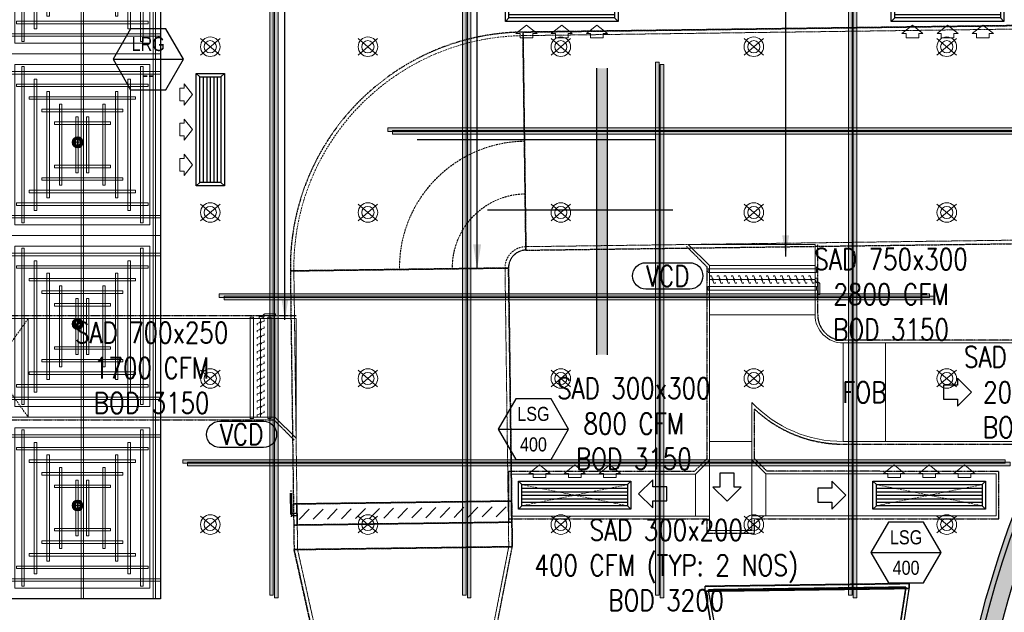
# Model space of a CAD drawing. Header units: millimetres. Extents: x -1097 to 62791, y -9731 to 18031.
# Tile 52 of 59: x 6408 to 13402, y 3113 to 7325. Entities that reach past the tile are written whole.
import ezdxf
from ezdxf.enums import TextEntityAlignment as Align

# ---------------------------------------------------------------- set-up
doc = ezdxf.new("R2010")
doc.units = ezdxf.units.MM
for name, pattern in [('DASHED', [19.05, 12.7, -6.35]), ('HIDDEN', [0.375, 0.25, -0.125]), ('Hidden 0_75', [1.5, 0.75, -0.75])]:
    doc.linetypes.add(name, pattern=pattern)
for name, color, linetype, lineweight in [('00 Structural', 2, 'Continuous', 25), ('02 Furniture', 14, 'Continuous', 25), ('ACMV-XT-DUCT', 7, 'DASHED', 9), ('Ceiling', 14, 'Continuous', 9), ('E Celing Lighting', 5, 'DASHED', 5), ('Grey', 8, 'Continuous', 9), ('Lighting (Ceiling)', 160, 'Continuous', 15), ('MEP_Lighting (Walls)', 160, 'Continuous', 15), ('V-ANNO-DETL', 7, 'Continuous', 15), ('V-DUCT', 1, 'Continuous', 25)]:
    doc.layers.add(name, color=color, linetype=linetype, lineweight=lineweight)
for name, color, linetype, lineweight, true_color in [('ACMV-DA-VCD', 30, 'Continuous', 13, 0xff7f00), ('ACMV-RA-FLOW-ARROW', 1, 'Continuous', 20, 0xff0000), ('ACMV-SA-DUCT', 200, 'Continuous', 20, 0xbf00ff), ('ACMV-SA-FLOW-ARROW', 200, 'Continuous', 20, 0xbf00ff)]:
    doc.layers.add(name, color=color, linetype=linetype, lineweight=lineweight, true_color=true_color)
for name, color, linetype, true_color in [('ACMV-DUCT-THERMAL-EXT-INS', 9, 'DASHED', 0x808080), ('ACMV-GRD', 30, 'Continuous', 0xff7f00), ('HVAC-SAD-FDA', 200, 'Continuous', 0xbf00ff), ('RCP LAYOUT', 9, 'Continuous', 0x808080)]:
    doc.layers.add(name, color=color, linetype=linetype, true_color=true_color)
for name, color, linetype in [('ACMV-EQP-SCHEDULE', 7, 'Continuous'), ('ACMV-SA-DUCT-TEXT', 7, 'Continuous'), ('Flooring', 8, 'Continuous'), ('Legend', 7, 'Continuous')]:
    doc.layers.add(name, color=color, linetype=linetype)
doc.styles.add('Arial Narrow', font='ARIALN.TTF')
doc.styles.get("Standard").update_dxf_attribs({"font": 'arial.ttf', "width": 0.8})
doc.dimstyles.new('ISO-25', dxfattribs={"dimtxt": 2.5, "dimasz": 2.5, "dimexe": 1.25, "dimexo": 0.625, "dimtad": 1, "dimtxsty": 'Standard', "dimcen": 2.5, "dimadec": 0, "dimazin": 0, "dimtfac": 1, "dimtmove": 0, "dimatfit": 3, "dimfxl": 1, "dimarcsym": 0})

# ---------------------------------------------------------------- blocks, each defined once
blk = doc.blocks.new('plnnnn')
at = {"ltscale": 0.25, "true_color": 0x808080}
h = blk.add_hatch(color=8, dxfattribs=at)
h.dxf.hatch_style = 1
edge = h.paths.add_edge_path()
edge.add_line((1723862.99, -77684.45), (1723858.48, -77680.46))
edge.add_arc((1724099.38, -77873.24), 308.54, 141.33, 165.7935)
edge.add_line((1723800.27, -77797.52), (1723806.46, -77797.52))
edge.add_arc((1724098.25, -77872.74), 301.33, 141.3289, 165.5452, ccw=False)
edge = h.paths.add_edge_path()
edge.add_line((1723883.87, -77652.07), (1723888.37, -77656.08))
edge.add_arc((1724101.74, -77871.96), 303.53, 91.1928, 134.6652, ccw=False)
edge.add_line((1724095.42, -77568.49), (1724095.42, -77562.49))
edge.add_arc((1724101.47, -77871.37), 308.94, 91.1209, 134.777)
at = {"layer": '00 Structural', "color": 8, "ltscale": 0.25, "true_color": 0x808080}
for points in [[(1723858.48, -77680.46), (1723860.75, -77677.62), (1723891.29, -77704.68), (1723887.31, -77709.17), (1723861.42, -77686.23, 0.103018), (1723806.46, -77797.52)], [(1723800.27, -77797.52, -0.107149), (1723858.48, -77680.46)]]:
    blk.add_lwpolyline(points, format="xyb", dxfattribs=at)
blk = doc.blocks.new('usyer')
at = {"layer": 'Ceiling', "ltscale": 0.25, "true_color": 0x808080}
h = blk.add_hatch(color=8, dxfattribs=at)
h.dxf.hatch_style = 1
h.paths.add_polyline_path([(1722485.41, -78524.44), (1722486.41, -78524.44), (1722486.41, -78738.53), (1722485.41, -78738.53)])
h = blk.add_hatch(color=8, dxfattribs=at)
h.dxf.hatch_style = 1
h.paths.add_polyline_path([(1722647.28, -78530.36), (1722648.28, -78530.36), (1722648.28, -78738.53), (1722647.28, -78738.53)])
h = blk.add_hatch(color=8, dxfattribs=at)
h.dxf.hatch_style = 1
h.paths.add_polyline_path([(1722539.36, -78539.3), (1722540.36, -78539.3), (1722540.36, -78738.53), (1722539.36, -78738.53)])
h = blk.add_hatch(color=8, dxfattribs=at)
h.dxf.hatch_style = 1
h.paths.add_polyline_path([(1722593.32, -78589.34), (1722594.32, -78589.34), (1722594.32, -78738.53), (1722593.32, -78738.53)])
h = blk.add_hatch(color=8, dxfattribs=at)
h.dxf.hatch_style = 1
h.paths.add_polyline_path([(1722754.59, -78607.78), (1722754.59, -78608.78), (1722518.43, -78608.78), (1722518.43, -78607.78)])
h = blk.add_hatch(color=8, dxfattribs=at)
h.dxf.hatch_style = 1
h.paths.add_polyline_path([(1722669.91, -78654.19), (1722669.91, -78655.19), (1722471.32, -78655.19), (1722471.32, -78654.19)])
h = blk.add_hatch(color=8, dxfattribs=at)
h.dxf.hatch_style = 1
h.paths.add_polyline_path([(1722691.14, -78700.61), (1722691.14, -78701.61), (1722461.08, -78701.61), (1722461.08, -78700.61)])
at = {"layer": 'Ceiling', "color": 8, "ltscale": 0.25, "true_color": 0x808080}
for points in [[(1722485.41, -78524.44), (1722486.41, -78524.44), (1722486.41, -78738.53), (1722485.41, -78738.53)], [(1722647.28, -78530.36), (1722648.28, -78530.36), (1722648.28, -78738.53), (1722647.28, -78738.53)], [(1722539.36, -78539.3), (1722540.36, -78539.3), (1722540.36, -78738.53), (1722539.36, -78738.53)], [(1722593.32, -78589.34), (1722594.32, -78589.34), (1722594.32, -78738.53), (1722593.32, -78738.53)], [(1722754.59, -78607.78), (1722754.59, -78608.78), (1722518.43, -78608.78), (1722518.43, -78607.78)], [(1722669.91, -78654.19), (1722669.91, -78655.19), (1722471.32, -78655.19), (1722471.32, -78654.19)], [(1722691.14, -78700.61), (1722691.14, -78701.61), (1722461.08, -78701.61), (1722461.08, -78700.61)]]:
    blk.add_lwpolyline(points, close=True, dxfattribs=at)
blk = doc.blocks.new('kinsegryumj')
at = {"layer": 'MEP_Lighting (Walls)', "color": 8, "true_color": 0x808080}
for p, q in [((1724668.3, -80218.77), (1724673.75, -80223.42)), ((1724673.75, -80218.77), (1724668.3, -80223.42))]:
    blk.add_line(p, q, dxfattribs=at)
for radius in [2.74, 1.71]:
    blk.add_circle((1724671.03, -80221.09), radius, dxfattribs=at)
blk = doc.blocks.new('vbiig4')
at = {"layer": 'E Celing Lighting'}
for p in [(-2202.23, 1636.03), (-2158.14, 1636.03), (-2104.19, 1636.03), (-2050.23, 1636.03), (-1996.27, 1636.03), (-2202.23, 1589.64), (-2158.14, 1589.64), (-2104.19, 1589.64), (-2050.23, 1589.64), (-1996.27, 1589.64), (-2202.23, 1543.19), (-2158.14, 1543.19), (-2104.19, 1543.19), (-2050.23, 1543.19), (-1996.27, 1543.19), (-2202.23, 1502.33), (-2158.14, 1502.33), (-2104.19, 1502.33), (-2050.23, 1502.33), (-1996.27, 1502.33)]:
    blk.add_blockref('kinsegryumj', p, dxfattribs=at)
blk = doc.blocks.new('cl')
at = {"layer": 'Lighting (Ceiling)', "true_color": 0x808080}
h = blk.add_hatch(color=8, dxfattribs=at)
h.dxf.hatch_style = 1
h.paths.add_polyline_path([(1.53, 0.03, 1), (-1.53, 0.03, 1)])
h.paths.add_polyline_path([(-0.81, 0.03, -1), (0.81, 0.03, -1)], flags=16)
at = {"layer": 'Lighting (Ceiling)', "color": 8, "true_color": 0x808080}
for p, q in [((-1.53, 0.03), (1.53, 0.03)), ((0, 1.56), (0, -1.5))]:
    blk.add_line(p, q, dxfattribs=at)
for radius in [1.53, 0.806]:
    blk.add_circle((0, 0.03), radius, dxfattribs=at)
blk = doc.blocks.new('iserb jk')
at = {"layer": 'E Celing Lighting'}
for p in [(1718134.93, -79777.33), (1718134.93, -79828.16), (1718134.93, -79878.95)]:
    blk.add_blockref('cl', p, dxfattribs=at)
blk = doc.blocks.new('ceiling inst 2')
at = {"color": 8, "lineweight": 0, "ltscale": 0.25, "true_color": 0x808080}
for points in [[(1722740.06, -79108.62), (1722783.85, -79108.62), (1722783.85, -79057.79), (1722740.06, -79057.79)], [(1722743.06, -79105.62), (1722780.85, -79105.62), (1722780.85, -79060.79), (1722743.06, -79060.79)]]:
    blk.add_lwpolyline(points, close=True, dxfattribs=at)
at = {"layer": 'Ceiling', "color": 8, "lineweight": 0, "ltscale": 0.25, "true_color": 0x808080}
for points in [[(1722741.47, -79108.62), (1722742.17, -79108.62), (1722742.17, -79057.79), (1722741.47, -79057.79)], [(1722761.6, -79108.62), (1722762.31, -79108.62), (1722762.31, -79057.79), (1722761.6, -79057.79)], [(1722782.44, -79108.62), (1722781.74, -79108.62), (1722781.74, -79057.79), (1722782.44, -79057.79)], [(1722744.99, -79105.1), (1722745.69, -79105.1), (1722745.69, -79061.31), (1722744.99, -79061.31)], [(1722778.22, -79105.1), (1722778.93, -79105.1), (1722778.93, -79061.31), (1722778.22, -79061.31)], [(1722783.85, -79063.42), (1722740.06, -79063.42), (1722740.06, -79062.72), (1722783.85, -79062.72)], [(1722748.5, -79101.58), (1722749.21, -79101.58), (1722749.21, -79064.83), (1722748.5, -79064.83)], [(1722774.7, -79101.58), (1722775.41, -79101.58), (1722775.41, -79064.83), (1722774.7, -79064.83)], [(1722780.33, -79066.24), (1722780.33, -79066.94), (1722743.58, -79066.94), (1722743.58, -79066.24)], [(1722776.82, -79069.76), (1722776.82, -79070.46), (1722747.1, -79070.46), (1722747.1, -79069.76)], [(1722752.02, -79098.06), (1722752.73, -79098.06), (1722752.73, -79068.35), (1722752.02, -79068.35)], [(1722771.19, -79098.06), (1722771.89, -79098.06), (1722771.89, -79068.35), (1722771.19, -79068.35)], [(1722756.25, -79094.54), (1722755.54, -79094.54), (1722755.54, -79071.87), (1722756.25, -79071.87)], [(1722767.67, -79094.54), (1722768.37, -79094.54), (1722768.37, -79071.87), (1722767.67, -79071.87)], [(1722773.3, -79073.27), (1722773.3, -79073.98), (1722750.62, -79073.98), (1722750.62, -79073.27)], [(1722760.82, -79091.03), (1722760.12, -79091.03), (1722760.12, -79075.38), (1722760.82, -79075.38)], [(1722763.09, -79091.03), (1722763.8, -79091.03), (1722763.8, -79075.38), (1722763.09, -79075.38)], [(1722769.78, -79076.79), (1722769.78, -79077.5), (1722754.14, -79077.5), (1722754.14, -79076.79)], [(1722769.78, -79089.62), (1722769.78, -79088.91), (1722754.14, -79088.91), (1722754.14, -79089.62)], [(1722773.3, -79093.14), (1722773.3, -79092.43), (1722750.62, -79092.43), (1722750.62, -79093.14)], [(1722776.81, -79096.65), (1722776.81, -79095.95), (1722747.1, -79095.95), (1722747.1, -79096.65)], [(1722780.33, -79100.17), (1722780.33, -79099.47), (1722743.58, -79099.47), (1722743.58, -79100.17)], [(1722783.85, -79102.99), (1722740.06, -79102.99), (1722740.06, -79103.69), (1722783.85, -79103.69)]]:
    blk.add_lwpolyline(points, close=True, dxfattribs=at)
blk = doc.blocks.new('grid 2')
at = {"color": 8, "ltscale": 0.25, "true_color": 0x808080}
blk.add_lwpolyline([(1721746.24, -78535.54), (1721746.24, -78738.84), (1721658.66, -78738.84), (1721658.66, -78992.95), (1721877.62, -78992.95), (1721877.62, -79196.24), (1721527.29, -79196.24), (1721527.29, -79145.42), (1721483.5, -79145.42), (1721483.5, -78942.13), (1721527.29, -78942.13), (1721527.29, -78789.66), (1721483.5, -78789.66), (1721483.5, -78535.54)], close=True, dxfattribs=at)
at = {"layer": 'Flooring', "color": 8, "ltscale": 0.25, "true_color": 0x808080}
blk.add_lwpolyline([(1721906.16, -78870.12, -0.943473), (1721833.91, -78865.91), (1721778.56, -78865.54), (1721778.56, -78747.53), (1721976.22, -78747.52, -0.340693), (1722275.42, -78512.44), (1721509.19, -78512.44, 0.394212), (1721454.19, -78567.44), (1721454.19, -78812.39, -1.031559), (1721454.19, -78919.4), (1721454.19, -79157.98), (1721499.19, -79157.98), (1721499.19, -79214.98), (1721906.18, -79214.98), (1721906.16, -78870.06)], format="xyb", dxfattribs=at)
at = {"color": 8, "true_color": 0x808080}
for p in [(-1037.61, 522.25), (-1037.61, 420.6)]:
    blk.add_blockref('ceiling inst 2', p, dxfattribs=at)
at = {"color": 8, "true_color": 0x808080, "xscale": -1, "rotation": 180}
for p in [(-1037.61, -157694.98), (-1037.61, -157796.63)]:
    blk.add_blockref('ceiling inst 2', p, dxfattribs=at)
at = {"layer": 'Ceiling', "color": 8, "true_color": 0x808080}
blk.add_blockref('usyer', (-707.35, 0), dxfattribs=at)
blk = doc.blocks.new('IRISH HOUSE-RCP LAYOUT')
at = {"layer": '02 Furniture', "ltscale": 0.25, "true_color": 0x808080, "transparency": 33554687}
h = blk.add_hatch(color=8, dxfattribs=at)
h.dxf.hatch_style = 1
h.paths.add_polyline_path([(10506.6, 4944), (10582.9, 4944), (10582.9, 6979.9), (10506.6, 6979.9)])
at = {"layer": '02 Furniture', "color": 8, "ltscale": 0.25, "true_color": 0x808080}
for p, q in [((10506.6, 6979.9), (10506.6, 4944)), ((10582.9, 4944), (10582.9, 6979.9))]:
    blk.add_line(p, q, dxfattribs=at)
at = {"xscale": 25.4, "yscale": 25.4, "zscale": 25.4}
blk.add_blockref('grid 2', (-43724944.7, 2003175.6), dxfattribs=at)
at = {"layer": 'Ceiling', "color": 8, "true_color": 0x808080, "xscale": 25.4, "yscale": 25.4, "zscale": 25.4}
blk.add_blockref('usyer', (-43742945.3, 2003193.7), dxfattribs=at)
at = {"layer": 'E Celing Lighting', "color": 8, "true_color": 0x808080, "xscale": 25.4, "yscale": 25.4, "zscale": 25.4}
for name, p in [('iserb jk', (-43633807.3, 2032797.3)), ('vbiig4', (-43742945.3, 2003193.7))]:
    blk.add_blockref(name, p, dxfattribs=at)
at = {"layer": 'Grey', "color": 8, "true_color": 0x808080, "xscale": 25.4, "yscale": 25.4, "zscale": 25.4}
blk.add_blockref('plnnnn', (-43771308.8, 1979063.5), dxfattribs=at)
blk = doc.blocks.new('V_Rectangular_Elbow_With Vanes_ - V_Elbow-6110299-LEVEL-F -AIR CONDITIONING LAYOUT - PART 22')
at = {"layer": 'V-DUCT', "color": 6, "linetype": 'HIDDEN', "true_color": 0xff00ff}
for p, q in [((681791.2, -144823.4), (680644, -145319.9)), ((681148.8, -145101.4), (681791.2, -144823.4)), ((681791.2, -144823.4), (681149.7, -145101)), ((681401.2, -144992.2), (681791.2, -144823.4)), ((681791.2, -144823.4), (681402.1, -144991.8)), ((681653.5, -144883), (681791.2, -144823.4)), ((681791.2, -144823.4), (682307.5, -146016.5)), ((682307.5, -146016.5), (681791.2, -144823.4)), ((681791.2, -144823.4), (681791.2, -144823.4)), ((681791.2, -144823.4), (682307.5, -146016.5)), ((682307.5, -146016.5), (681791.2, -144823.4)), ((681791.2, -144823.4), (681791.2, -144823.4)), ((681791.2, -144823.4), (681791.2, -144823.4)), ((681791.2, -144823.4), (682307.5, -146016.5)), ((682307.5, -146016.5), (681791.2, -144823.4)), ((680644, -145319.9), (681653.5, -144883)), ((681653.5, -144883), (682169.8, -146076.1)), ((681401.2, -144992.2), (681402.1, -144991.8)), ((681401.2, -144992.2), (681917.5, -146185.3)), ((681917.5, -146185.3), (681401.2, -144992.2)), ((681402.1, -144991.8), (681918.4, -146184.9)), ((681148.8, -145101.4), (681149.7, -145101)), ((681148.8, -145101.4), (681665.1, -146294.5)), ((681665.1, -146294.5), (681148.8, -145101.4)), ((681149.7, -145101), (681666, -146294.1)), ((680644, -145319.9), (681160.3, -146512.9)), ((681160.3, -146512.9), (680644, -145319.9)), ((682307.5, -146016.5), (681160.3, -146512.9)), ((682307.5, -146016.5), (681665.1, -146294.5)), ((682307.5, -146016.5), (681666, -146294.1)), ((682307.5, -146016.5), (681917.5, -146185.3)), ((682307.5, -146016.5), (681918.4, -146184.9)), ((682307.5, -146016.5), (682169.8, -146076.1)), ((682307.5, -146016.5), (682307.5, -146016.5)), ((682307.5, -146016.5), (682307.5, -146016.5)), ((682307.5, -146016.5), (682307.5, -146016.5)), ((682169.8, -146076.1), (681160.3, -146512.9)), ((681918.4, -146184.9), (681917.5, -146185.3)), ((681666, -146294.1), (681665.1, -146294.5))]:
    blk.add_line(p, q, dxfattribs=at)
blk = doc.blocks.new('V_Rectangular_Transition - V_Transition-11291665-LEVEL-F -AIR CONDITIONING LAYOUT - PART 22')
at = {"layer": 'V-DUCT', "color": 6, "linetype": 'HIDDEN', "true_color": 0xff00ff}
for p, q in [((0, 650), (300, 700)), ((0, 650), (300, 700)), ((300, -700), (300, 700)), ((300, 700), (300, 700)), ((300, 700), (300, -700)), ((0, 650), (0, -650)), ((0, 650), (0, 650)), ((0, -650), (0, 650)), ((0, -650), (0, -650)), ((0, -650), (300, -700)), ((300, -700), (0, -650)), ((300, -700), (300, -700))]:
    blk.add_line(p, q, dxfattribs=at)
blk = doc.blocks.new('V_Rectangular Endcap - V_Endcap-7040979-LEVEL-F -AIR CONDITIONING LAYOUT - PART 22')
at = {"layer": 'V-DUCT', "color": 6, "linetype": 'HIDDEN', "true_color": 0xff00ff}
for p, q in [((0, 700), (0, 700)), ((0, 700), (0, -700)), ((0, -700), (0, 700)), ((0, 700), (10, 700)), ((10, 700), (0, 700)), ((10, 700), (10, -700)), ((10, -700), (10, 700)), ((10, 700), (10, 700)), ((0, -700), (0, -700)), ((10, -700), (0, -700)), ((10, -700), (0, -700)), ((10, -700), (10, -700))]:
    blk.add_line(p, q, dxfattribs=at)
blk = doc.blocks.new('V_Volume Control Damper - V_VCD-20209998-LEVEL-F -AIR CONDITIONING LAYOUT - PART 22')
at = {"layer": 'V-ANNO-DETL', "color": 1}
for p, q in [((35.4, 735.4), (-35.4, 664.6)), ((35.4, 635.4), (-35.4, 564.6)), ((35.4, 535.4), (-35.4, 464.6)), ((35.4, 435.4), (-35.4, 364.6)), ((35.4, 335.4), (-35.4, 264.6)), ((35.4, 235.4), (-35.4, 164.6)), ((35.4, 135.4), (-35.4, 64.6)), ((35.4, 35.4), (-35.4, -35.4)), ((35.4, -64.6), (-35.4, -135.4)), ((35.4, -164.6), (-35.4, -235.4)), ((35.4, -264.6), (-35.4, -335.4)), ((35.4, -364.6), (-35.4, -435.4)), ((35.4, -464.6), (-35.4, -535.4)), ((35.4, -564.6), (-35.4, -635.4)), ((35.4, -664.6), (-35.4, -735.4))]:
    blk.add_line(p, q, dxfattribs=at)
at = {"layer": 'V-DUCT', "color": 1}
for p, q in [((-165.1, 788.1), (-165.1, 794.5)), ((0, 794.5), (-152.4, 794.5)), ((-152.4, 794.5), (-152.4, 794.5)), ((-152.4, 794.5), (0, 794.5)), ((0, 788.1), (-152.4, 788.1)), ((-152.4, 788.1), (-152.4, 788.1)), ((-152.4, 788.1), (0, 788.1)), ((-6.3, 750), (-6.3, 788.1)), ((-6.3, 788.1), (6.4, 788.1)), ((6.4, 788.1), (-6.3, 788.1)), ((0, 794.5), (0, 794.5)), ((0, 788.1), (0, 788.1)), ((6.4, 788.1), (6.4, 750)), ((12.7, 794.5), (12.7, 788.1)), ((-75, 750), (-75, 750)), ((-75, 750), (-75, -750)), ((-75, -750), (-75, 750)), ((75, 750), (-75, 750)), ((-75, 750), (75, 750)), ((-6.3, 750), (6.4, 750)), ((6.4, 750), (-6.3, 750)), ((75, 750), (75, -750)), ((75, -750), (75, 750)), ((75, 750), (75, 750)), ((-75, -750), (-75, -750)), ((-75, -750), (75, -750)), ((-75, -750), (75, -750)), ((75, -750), (75, -750))]:
    blk.add_line(p, q, dxfattribs=at)
blk = doc.blocks.new('V_Fire Damper Rectangular - Standard-V86-LEVEL-F -AIR CONDITIONING LAYOUT - PART 22')
at = {"layer": 'V-DUCT', "color": 6, "linetype": 'HIDDEN', "true_color": 0xff00ff}
for p, q in [((680496.3, -145318.4), (681684.8, -144804.1)), ((681684.8, -144804.1), (680496.3, -145318.4)), ((681684.8, -144804.1), (681684.8, -144804.1)), ((681684.8, -144804.1), (682248.7, -146107.3)), ((682248.7, -146107.3), (681684.8, -144804.1)), ((680644, -145319.9), (681653.5, -144883)), ((681653.5, -144883), (680644, -145319.9)), ((680644, -145319.9), (681653.5, -144883)), ((681653.5, -144883), (680644, -145319.9)), ((681653.5, -144883), (682169.8, -146076.1)), ((682169.8, -146076.1), (681653.5, -144883)), ((681653.5, -144883), (681653.5, -144883)), ((681653.5, -144883), (682169.8, -146076.1)), ((682169.8, -146076.1), (681653.5, -144883)), ((681653.5, -144883), (681653.5, -144883)), ((680496.3, -145318.4), (681060.2, -146621.6)), ((681060.2, -146621.6), (680496.3, -145318.4)), ((680496.3, -145318.4), (680496.3, -145318.4)), ((681160.3, -146512.9), (680644, -145319.9)), ((680644, -145319.9), (681160.3, -146512.9)), ((680644, -145319.9), (680644, -145319.9)), ((681160.3, -146512.9), (680644, -145319.9)), ((680644, -145319.9), (681160.3, -146512.9)), ((680644, -145319.9), (680644, -145319.9)), ((682169.8, -146076.1), (681160.3, -146512.9)), ((681160.3, -146512.9), (682169.8, -146076.1)), ((682169.8, -146076.1), (681160.3, -146512.9)), ((681160.3, -146512.9), (682169.8, -146076.1)), ((682169.8, -146076.1), (682169.8, -146076.1)), ((682169.8, -146076.1), (682169.8, -146076.1)), ((682248.7, -146107.3), (681060.2, -146621.6)), ((682248.7, -146107.3), (681060.2, -146621.6)), ((682248.7, -146107.3), (682248.7, -146107.3)), ((681160.3, -146512.9), (681160.3, -146512.9)), ((681160.3, -146512.9), (681160.3, -146512.9)), ((681060.2, -146621.6), (681060.2, -146621.6))]:
    blk.add_line(p, q, dxfattribs=at)
blk = doc.blocks.new('RA-LBG-750x150')
at = {"layer": 'ACMV-GRD'}
for p, q in [((-375, 75), (-400, 100)), ((375, 75), (400, 100)), ((-375, -75), (-400, -100)), ((375, -75), (400, -100))]:
    blk.add_line(p, q, dxfattribs=at)
at = {"layer": 'ACMV-GRD', "color": 8, "true_color": 0x808080}
for p, q in [((-375, 50), (375, 50)), ((-375, 25), (375, 25)), ((-375, 0), (375, 0)), ((-375, -25), (375, -25)), ((-375, -50), (375, -50))]:
    blk.add_line(p, q, dxfattribs=at)
at = {"layer": 'ACMV-GRD'}
for points in [[(-400, 100), (400, 100), (400, -100), (-400, -100)], [(-375, 75), (375, 75), (375, -75), (-375, -75)]]:
    blk.add_lwpolyline(points, close=True, dxfattribs=at)
at = {"layer": 'ACMV-RA-FLOW-ARROW'}
for points in [[(-250, -125), (-325, -185), (-295, -185), (-295, -215), (-205, -215), (-205, -185), (-175, -185), (-250, -125)], [(0, -125), (-75, -185), (-45, -185), (-45, -215), (45, -215), (45, -185), (75, -185), (0, -125)], [(250, -125), (175, -185), (205, -185), (205, -215), (295, -215), (295, -185), (325, -185), (250, -125)]]:
    blk.add_lwpolyline(points, dxfattribs=at)
blk = doc.blocks.new('SA-LBG-750x150')
at = {"layer": 'ACMV-GRD'}
for p, q in [((-375, 75), (-400, 100)), ((375, 75), (400, 100)), ((-375, -75), (-400, -100)), ((375, -75), (400, -100))]:
    blk.add_line(p, q, dxfattribs=at)
at = {"layer": 'ACMV-GRD', "color": 8, "true_color": 0x808080}
for p, q in [((-375, 50), (375, 50)), ((-375, 25), (375, 25)), ((-375, 0), (375, 0)), ((-375, -25), (375, -25)), ((-375, -50), (375, -50))]:
    blk.add_line(p, q, dxfattribs=at)
at = {"layer": 'ACMV-GRD'}
for points in [[(-400, 100), (400, 100), (400, -100), (-400, -100)], [(-375, 75), (375, 75), (375, -75), (-375, -75)]]:
    blk.add_lwpolyline(points, close=True, dxfattribs=at)
at = {"layer": 'ACMV-SA-FLOW-ARROW'}
for points in [[(-250, 215), (-325, 155), (-295, 155), (-295, 125), (-205, 125), (-205, 155), (-175, 155), (-250, 215)], [(0, 215), (-75, 155), (-45, 155), (-45, 125), (45, 125), (45, 155), (75, 155), (0, 215)], [(250, 215), (175, 155), (205, 155), (205, 125), (295, 125), (295, 155), (325, 155), (250, 215)]]:
    blk.add_lwpolyline(points, dxfattribs=at)
blk = doc.blocks.new('*U116')
at = {"layer": 'ACMV-DA-VCD', "color": 252}
blk.add_line((0, 0), (75, 0), dxfattribs=at)
at = {"layer": 'ACMV-DA-VCD'}
for points in [[(-1, 7.5), (76, 7.5), (76, 5), (-1, 5)], [(0, 5), (75, 5), (75, -5), (0, -5)], [(-1, -5), (76, -5), (76, -7.5), (-1, -7.5)]]:
    blk.add_lwpolyline(points, close=True, dxfattribs=at)
at = {"layer": 'ACMV-DA-VCD', "color": 252}
for points in [[(0.56, 2.25), (0.56, 2.5), (1.56, 2.5), (3.2, -2.5), (4.2, -2.5), (4.2, -2.25)], [(5.56, 2.25), (5.56, 2.5), (6.56, 2.5), (8.2, -2.5), (9.2, -2.5), (9.2, -2.25)], [(10.56, 2.25), (10.56, 2.5), (11.56, 2.5), (13.2, -2.5), (14.2, -2.5), (14.2, -2.25)], [(15.56, 2.25), (15.56, 2.5), (16.56, 2.5), (18.2, -2.5), (19.2, -2.5), (19.2, -2.25)], [(20.56, 2.25), (20.56, 2.5), (21.56, 2.5), (23.2, -2.5), (24.2, -2.5), (24.2, -2.25)], [(25.56, 2.25), (25.56, 2.5), (26.56, 2.5), (28.2, -2.5), (29.2, -2.5), (29.2, -2.25)], [(30.56, 2.25), (30.56, 2.5), (31.56, 2.5), (33.2, -2.5), (34.2, -2.5), (34.2, -2.25)], [(35.56, 2.25), (35.56, 2.5), (36.56, 2.5), (38.2, -2.5), (39.2, -2.5), (39.2, -2.25)], [(40.56, 2.25), (40.56, 2.5), (41.56, 2.5), (43.2, -2.5), (44.2, -2.5), (44.2, -2.25)], [(45.56, 2.25), (45.56, 2.5), (46.56, 2.5), (48.2, -2.5), (49.2, -2.5), (49.2, -2.25)], [(50.56, 2.25), (50.56, 2.5), (51.56, 2.5), (53.2, -2.5), (54.2, -2.5), (54.2, -2.25)], [(55.56, 2.25), (55.56, 2.5), (56.56, 2.5), (58.2, -2.5), (59.2, -2.5), (59.2, -2.25)], [(60.56, 2.25), (60.56, 2.5), (61.56, 2.5), (63.2, -2.5), (64.2, -2.5), (64.2, -2.25)], [(65.56, 2.25), (65.56, 2.5), (66.56, 2.5), (68.2, -2.5), (69.2, -2.5), (69.2, -2.25)], [(70.56, 2.25), (70.56, 2.5), (71.56, 2.5), (73.2, -2.5), (74.2, -2.5), (74.2, -2.25)]]:
    blk.add_lwpolyline(points, dxfattribs=at)
at = {"layer": 'ACMV-DA-VCD'}
blk.add_lwpolyline([(75, 0.43), (75.43, 0.43), (75.43, 1.01), (76.43, 1.01), (76.43, -0.56, 0.108623), (76.52, -0.98, 0.108623), (76.78, -1.32), (78, -2.36, -0.108623), (78.26, -2.7, -0.108623), (78.35, -3.12), (78.35, -10.59), (77.35, -10.59), (77.35, -3.58, 0.088425), (77.29, -3.24, 0.128909), (77, -2.82), (75.78, -1.79, -0.108623), (75.52, -1.44, -0.108623), (75.43, -1.02), (75.43, -0.43), (75, -0.43)], format="xyb", dxfattribs=at)
at = {"layer": 'ACMV-DA-VCD', "color": 252}
for centre in [(2.38, 0), (7.38, 0), (12.38, 0), (17.38, 0), (22.38, 0), (27.38, 0), (32.38, 0), (37.38, 0), (42.38, 0), (47.38, 0), (52.38, 0), (57.38, 0), (62.38, 0), (67.38, 0), (72.38, 0)]:
    blk.add_circle(centre, 0.505, dxfattribs=at)
blk = doc.blocks.new('*U117')
at = {"layer": 'ACMV-DA-VCD', "color": 252}
blk.add_line((0, 0), (70, 0), dxfattribs=at)
at = {"layer": 'ACMV-DA-VCD'}
for points in [[(-1, 7.5), (71, 7.5), (71, 5), (-1, 5)], [(0, 5), (70, 5), (70, -5), (0, -5)], [(-1, -5), (71, -5), (71, -7.5), (-1, -7.5)]]:
    blk.add_lwpolyline(points, close=True, dxfattribs=at)
at = {"layer": 'ACMV-DA-VCD', "color": 252}
for points in [[(0.56, 2.25), (0.56, 2.5), (1.56, 2.5), (3.2, -2.5), (4.2, -2.5), (4.2, -2.25)], [(5.56, 2.25), (5.56, 2.5), (6.56, 2.5), (8.2, -2.5), (9.2, -2.5), (9.2, -2.25)], [(10.56, 2.25), (10.56, 2.5), (11.56, 2.5), (13.2, -2.5), (14.2, -2.5), (14.2, -2.25)], [(15.56, 2.25), (15.56, 2.5), (16.56, 2.5), (18.2, -2.5), (19.2, -2.5), (19.2, -2.25)], [(20.56, 2.25), (20.56, 2.5), (21.56, 2.5), (23.2, -2.5), (24.2, -2.5), (24.2, -2.25)], [(25.56, 2.25), (25.56, 2.5), (26.56, 2.5), (28.2, -2.5), (29.2, -2.5), (29.2, -2.25)], [(30.56, 2.25), (30.56, 2.5), (31.56, 2.5), (33.2, -2.5), (34.2, -2.5), (34.2, -2.25)], [(35.56, 2.25), (35.56, 2.5), (36.56, 2.5), (38.2, -2.5), (39.2, -2.5), (39.2, -2.25)], [(40.56, 2.25), (40.56, 2.5), (41.56, 2.5), (43.2, -2.5), (44.2, -2.5), (44.2, -2.25)], [(45.56, 2.25), (45.56, 2.5), (46.56, 2.5), (48.2, -2.5), (49.2, -2.5), (49.2, -2.25)], [(50.56, 2.25), (50.56, 2.5), (51.56, 2.5), (53.2, -2.5), (54.2, -2.5), (54.2, -2.25)], [(55.56, 2.25), (55.56, 2.5), (56.56, 2.5), (58.2, -2.5), (59.2, -2.5), (59.2, -2.25)], [(60.56, 2.25), (60.56, 2.5), (61.56, 2.5), (63.2, -2.5), (64.2, -2.5), (64.2, -2.25)], [(65.56, 2.25), (65.56, 2.5), (66.56, 2.5), (68.2, -2.5), (69.2, -2.5), (69.2, -2.25)]]:
    blk.add_lwpolyline(points, dxfattribs=at)
at = {"layer": 'ACMV-DA-VCD'}
blk.add_lwpolyline([(70, 0.43), (70.43, 0.43), (70.43, 1.01), (71.43, 1.01), (71.43, -0.56, 0.108623), (71.52, -0.98, 0.108623), (71.78, -1.32), (73, -2.36, -0.108623), (73.26, -2.7, -0.108623), (73.35, -3.12), (73.35, -10.59), (72.35, -10.59), (72.35, -3.58, 0.088425), (72.29, -3.24, 0.128909), (72, -2.82), (70.78, -1.79, -0.108623), (70.52, -1.44, -0.108623), (70.43, -1.02), (70.43, -0.43), (70, -0.43)], format="xyb", dxfattribs=at)
at = {"layer": 'ACMV-DA-VCD', "color": 252}
for centre in [(2.38, 0), (7.38, 0), (12.38, 0), (17.38, 0), (22.38, 0), (27.38, 0), (32.38, 0), (37.38, 0), (42.38, 0), (47.38, 0), (52.38, 0), (57.38, 0), (62.38, 0), (67.38, 0)]:
    blk.add_circle(centre, 0.505, dxfattribs=at)
blk = doc.blocks.new('AIR Terminal Tag')
at = {"layer": 'Legend'}
blk.add_line((-250, 0), (250, 0), dxfattribs=at)
blk.add_lwpolyline([(-125, 216.5), (-250, 0), (-125, -216.5), (125, -216.5), (250, 0), (125, 216.5)], close=True, dxfattribs=at)
at = {"layer": 'Legend', "style": 'Arial Narrow'}
for tag, p in [('AIR_TERMINAL_TYPE_NUMBER', (0, 108.3)), ('CFM', (0, -108.3))]:
    blk.add_attdef(tag, text='', height=100, dxfattribs=at).set_placement(p, align=Align.MIDDLE_CENTER)
blk = doc.blocks.new('A$C4ac76d66')
at = {"layer": 'ACMV-DUCT-THERMAL-EXT-INS', "linetype": 'Hidden 0_75'}
for p, q in [((5278.9, 7375.3), (-486.8, 7298.4)), ((-486.8, 7298.4), (5278.9, 7375.3)), ((-486.8, 7298.4), (-466.1, 5748.5)), ((-466.1, 5748.5), (-486.8, 7298.4)), ((-466.1, 5748.5), (-486.8, 7298.4)), ((-486.8, 7298.4), (-466.1, 5748.5)), ((-466.1, 5748.5), (5299.6, 5825.4)), ((-466.1, 5748.5), (5299.6, 5825.4)), ((-2139.3, 5601.2), (-589.4, 5621.9)), ((-589.4, 5621.9), (-2139.3, 5601.2)), ((-589.4, 5621.9), (-2139.3, 5601.2)), ((-2139.3, 5601.2), (-589.4, 5621.9)), ((-2139.3, 5601.2), (-2115.2, 3795)), ((-2139.3, 5601.2), (-2115.2, 3795)), ((-567.4, 3965.6), (-589.4, 5621.9)), ((-589.4, 5621.9), (-567.4, 3965.6)), ((-567.4, 3965.6), (-2117.2, 3944.9)), ((-2117.2, 3944.9), (-567.4, 3965.6)), ((-567.4, 3965.6), (-2117.2, 3944.9)), ((-2117.2, 3944.9), (-567.4, 3965.6)), ((-565.4, 3815.6), (-567.4, 3965.6)), ((-567.4, 3965.6), (-565.4, 3815.6)), ((-565.4, 3815.6), (-2115.2, 3795)), ((-2115.2, 3795), (-565.4, 3815.6)), ((-2115.2, 3795), (-565.4, 3815.6)), ((-565.4, 3815.6), (-2115.2, 3795)), ((-2115.2, 3795), (-2112.9, 3620.4)), ((-2115.2, 3795), (-2112.9, 3620.4)), ((-565.4, 3815.6), (-565.4, 3815.6)), ((-563, 3641), (-565.4, 3815.6)), ((-565.4, 3815.6), (-563, 3641)), ((-563, 3641), (-2112.9, 3620.4)), ((-2112.9, 3620.4), (-563, 3641)), ((-2112.9, 3620.4), (-563, 3641)), ((-563, 3641), (-2112.9, 3620.4)), ((-680, 3039.4), (-563, 3641)), ((-680, 3039.4), (-563, 3641)), ((-563, 3641), (-563, 3641)), ((-1979.9, 3022.1), (-2112.9, 3620.4)), ((-2112.9, 3620.4), (-1979.9, 3022.1))]:
    blk.add_line(p, q, dxfattribs=at)
at = {"layer": 'ACMV-DUCT-THERMAL-EXT-INS', "linetype": 'HIDDEN'}
for p, q in [((2256.6, 3379.3), (806.7, 3360)), ((806.7, 3360), (2256.6, 3379.3)), ((807.2, 3325), (806.7, 3360)), ((807.2, 3325), (806.7, 3360)), ((2256.6, 3379.3), (2257, 3344.3)), ((2257, 3344.3), (2256.6, 3379.3)), ((807.2, 3325), (2257, 3344.3)), ((2257, 3344.3), (807.2, 3325)), ((2257, 3344.3), (807.2, 3325)), ((807.2, 3325), (2257, 3344.3)), ((861.1, 3025.7), (807.2, 3325)), ((807.2, 3325), (861.1, 3025.7)), ((2211, 3043.7), (2257, 3344.3)), ((2211, 3043.7), (2257, 3344.3))]:
    blk.add_line(p, q, dxfattribs=at)
at = {"layer": 'ACMV-DUCT-THERMAL-EXT-INS', "linetype": 'Hidden 0_75'}
for radius in [1675, 1675, 125]:
    blk.add_arc((-464.4, 5623.6), radius, 90.76357, 180.76357, dxfattribs=at)
at = {"layer": 'ACMV-XT-DUCT', "ltscale": 0.1}
for p, q in [((-486.4, 7273.4), (5279.3, 7350.3)), ((-466.4, 5773.5), (-486.4, 7273.4)), ((-466.4, 5773.5), (-486.4, 7273.4)), ((-486.4, 7273.4), (-486.4, 7273.4)), ((-486.4, 7273.4), (-466.4, 5773.5)), ((-476.4, 6523.5), (-476.4, 6522.5)), ((-476.4, 6522.5), (-476.4, 6523.5)), ((-476.4, 6523.5), (-476.4, 6523.5)), ((-476.4, 6522.5), (-476.4, 6522.5)), ((-471.4, 6148.5), (-471.4, 6147.5)), ((-471.4, 6147.5), (-471.4, 6148.5)), ((-471.4, 6148.5), (-471.4, 6148.5)), ((-471.4, 6147.5), (-471.4, 6147.5)), ((5299.3, 5850.4), (-466.4, 5773.5)), ((-466.4, 5773.5), (-466.4, 5773.5)), ((-614.4, 5621.6), (-2114.3, 5601.6)), ((-2114.3, 5601.6), (-614.4, 5621.6)), ((-2114.3, 5601.6), (-614.4, 5621.6)), ((-2114.3, 5601.6), (-2114.3, 5601.6)), ((-2092.2, 3945.3), (-2114.3, 5601.6)), ((-1364.4, 5611.6), (-1364.4, 5611.6)), ((-1364.4, 5611.6), (-1363.4, 5611.6)), ((-1363.4, 5611.6), (-1364.4, 5611.6)), ((-1363.4, 5611.6), (-1363.4, 5611.6)), ((-989.4, 5616.6), (-989.4, 5616.6)), ((-989.4, 5616.6), (-988.4, 5616.6)), ((-988.4, 5616.6), (-989.4, 5616.6)), ((-988.4, 5616.6), (-988.4, 5616.6)), ((-614.4, 5621.6), (-614.4, 5621.6)), ((-614.4, 5621.6), (-592.4, 3965.3)), ((-2092.2, 3945.3), (-592.4, 3965.3)), ((-2090.2, 3795.3), (-590.4, 3815.3)), ((-2087.9, 3620.7), (-2090.2, 3795.3)), ((-590.4, 3815.3), (-588, 3640.7)), ((-588, 3640.7), (-2087.9, 3620.7)), ((-2087.9, 3620.7), (-588, 3640.7)), ((-2087.9, 3620.7), (-588, 3640.7)), ((-705, 3039.1), (-588, 3640.7)), ((-588, 3640.7), (-705, 3039.1)), ((-588, 3640.7), (-588, 3640.7)), ((-1954.9, 3022.4), (-2087.9, 3620.7)), ((-1954.9, 3022.4), (-2087.9, 3620.7)), ((-2087.9, 3620.7), (-2087.9, 3620.7))]:
    blk.add_line(p, q, dxfattribs=at)
at = {"layer": 'ACMV-XT-DUCT'}
for radius in [1650, 1650, 900, 900, 899, 899, 525, 525, 524, 524, 150, 150, 125]:
    blk.add_arc((-464.4, 5623.6), radius, 90.76357, 180.76357, dxfattribs=at)
at = {"layer": 'V-DUCT', "color": 150, "true_color": 0x0080ff, "extrusion": (0, 0, -1), "rotation": 269.2364281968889}
blk.add_blockref('V_Volume Control Damper - V_VCD-20209998-LEVEL-F -AIR CONDITIONING LAYOUT - PART 22', (1341.3, 3880.3), dxfattribs=at)
at = {"layer": 'V-DUCT', "color": 6, "linetype": 'HIDDEN', "true_color": 0xff00ff}
for name, p, rotation in [('V_Fire Damper Rectangular - Standard-V86-LEVEL-F -AIR CONDITIONING LAYOUT - PART 22', (-395188.1, -570663), 67.36357180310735), ('V_Rectangular_Elbow_With Vanes_ - V_Elbow-6110299-LEVEL-F -AIR CONDITIONING LAYOUT - PART 22', (-395188.1, -570663), 67.36357180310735), ('V_Rectangular Endcap - V_Endcap-7040979-LEVEL-F -AIR CONDITIONING LAYOUT - PART 22', (1532.1, 3334.7), 90.76357180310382), ('V_Rectangular_Transition - V_Transition-11291665-LEVEL-F -AIR CONDITIONING LAYOUT - PART 22', (1536.1, 3034.7), 90.76357180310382)]:
    blk.add_blockref(name, p, dxfattribs=dict(at, rotation=rotation))
at = {"color": 0}
blk.add_leader([(-812.4, 5615.6), (-812.4, 9575.8), (-273.4, 9575.8)], dimstyle='ISO-25', override={"dimasz": 175, "dimtad": 0}, dxfattribs=at)

msp = doc.modelspace()

# ---------------------------------------------------------------- linework, layer by layer
for points in [[(9231.5, 6474.2), (10928.1, 6474.2)], [(9731.5, 5974.2), (11046.8, 5974.2)]]:
    msp.add_lwpolyline(points)
at = {"layer": 'ACMV-DUCT-THERMAL-EXT-INS', "ltscale": 0.1}
for points in [[(11144.5, 5714.1), (11288.9, 5569.6), (11288.9, 4203.7), (11200.1, 4114.8), (9881.7, 4114.8), (9881.7, 3776.8), (11288.9, 3776.8), (11288.9, 3676.8), (11626.9, 3676.8), (11626.9, 3776.8), (13363.2, 3776.8), (13363.2, 4114.8), (11717, 4116), (11628.7, 4204.2), (11627.6, 4558.7, 0.191228), (12257.9, 4308.5), (15844, 4308.5)], [(15844, 5046.5), (12257.9, 5046.5, -0.414214), (12076.9, 5227.5), (12076.9, 5727.5)], [(8371.8, 5219.6), (3546.6, 5219.6, 0.415848)], [(3182.4, -2284.5), (3182.4, -170.5), (3365.6, 285.2), (3365.6, 4300.6, -0.414214), (3546.6, 4481.6), (8213.9, 4481.6), (8358.4, 4337.1)]]:
    msp.add_lwpolyline(points, format="xyb", dxfattribs=at)
at = {"layer": 'ACMV-SA-DUCT'}
for points in [[(11307.9, 5577.5), (12057.9, 5577.5), (12057.9, 5727.5), (11157.9, 5727.5)], [(11307.9, 5577.5), (12057.9, 5577.5), (12057.9, 5227.5), (11307.9, 5227.5)], [(3546.6, 5200.6), (6469.5, 5200.6), (6469.5, 4500.6), (3546.6, 4500.6)], [(6468.7, 5200.6), (5968.7, 5200.6), (5968.7, 4500.6), (6468.7, 4500.6)], [(6468.7, 5200.6), (8221.8, 5200.6), (8221.8, 4500.6), (6468.7, 4500.6)], [(8221.8, 4500.6), (8221.8, 5200.6), (8371.8, 5200.6), (8371.8, 4350.6)], [(12257.9, 5027.5), (12557.9, 5027.5), (12557.9, 4327.5), (12257.9, 4327.5)], [(12557.9, 5027.5), (18330.7, 5027.5), (18330.7, 4327.5), (12557.9, 4327.5)], [(11307.9, 4327.5), (11607.9, 4327.5), (11607.9, 3695.8), (11307.9, 3695.8)], [(11707.9, 4098.2), (11707.9, 3798.2), (11607.9, 3798.2), (11607.9, 4198.2)], [(11207.9, 4095.8), (11207.9, 3795.8), (11307.9, 3795.8), (11307.9, 4195.8)], [(9900.7, 3795.8), (11207.9, 3795.8), (11207.9, 4095.8), (9900.7, 4095.8)], [(13344.2, 3798.2), (11707.9, 3798.2), (11707.9, 4098.2), (13344.2, 4098.2)]]:
    msp.add_lwpolyline(points, close=True, dxfattribs=at)
at = {"layer": 'ACMV-SA-DUCT', "linetype": 'DASHED'}
for points in [[(6468.7, 5200.6), (5968.7, 4500.6)], [(5968.7, 5200.6), (6468.7, 4500.6)], [(10725.7, 4020.8), (9975.7, 3870.8)], [(9975.7, 4020.8), (10725.7, 3870.8)], [(13244.2, 4020.8), (12494.2, 3870.8)], [(12494.2, 4020.8), (13244.2, 3870.8)]]:
    msp.add_lwpolyline(points, dxfattribs=at)
at = {"layer": 'ACMV-SA-DUCT'}
msp.add_lwpolyline([(11607.9, 4605, 0.204535), (12257.9, 4327.5), (12257.9, 5027.5, -0.414214), (12057.9, 5227.5), (11307.9, 5227.5), (11307.9, 4327.5), (11607.9, 4327.5)], format="xyb", close=True, dxfattribs=at)
at = {"layer": 'ACMV-SA-DUCT', "linetype": 'DASHED'}
for points in [[(9975.7, 4020.8), (10725.7, 4020.8), (10725.7, 3870.8), (9975.7, 3870.8)], [(12494.2, 4020.8), (13244.2, 4020.8), (13244.2, 3870.8), (12494.2, 3870.8)]]:
    msp.add_lwpolyline(points, close=True, dxfattribs=at)
at = {"layer": 'ACMV-SA-DUCT-TEXT'}
for points in [[(10855.1, 5598), (11167.6, 5598, -0.414214), (11261.4, 5504.2), (11261.4, 5504.2, -0.414214), (11167.6, 5410.5), (10855.1, 5410.5, -0.414214), (10761.4, 5504.2), (10761.4, 5504.2, -0.414214)], [(7828.7, 4471.3), (8139.9, 4471.3, -0.414214), (8233.3, 4377.9), (8233.3, 4377.9, -0.414214), (8139.9, 4284.6), (7828.7, 4284.6, -0.414214), (7735.3, 4377.9), (7735.3, 4377.9, -0.414214)]]:
    msp.add_lwpolyline(points, format="xyb", close=True, dxfattribs=at)
at = {"layer": 'HVAC-SAD-FDA'}
for points in [[(13170.4, 4677.5), (13070.4, 4777.5), (13070.4, 4727.5), (12970.4, 4727.5), (12970.4, 4627.5), (13070.4, 4627.5), (13070.4, 4577.5), (13170.4, 4677.5)], [(11432.9, 3903.3), (11532.9, 4003.3), (11482.9, 4003.3), (11482.9, 4103.3), (11382.9, 4103.3), (11382.9, 4003.3), (11332.9, 4003.3), (11432.9, 3903.3)], [(10805.1, 3956), (10905.1, 3856), (10905.1, 3906), (11005.1, 3906), (11005.1, 4006), (10905.1, 4006), (10905.1, 4056), (10805.1, 3956)], [(12276.8, 3945.8), (12176.8, 4045.8), (12176.8, 3995.8), (12076.8, 3995.8), (12076.8, 3895.8), (12176.8, 3895.8), (12176.8, 3845.8), (12276.8, 3945.8)]]:
    msp.add_lwpolyline(points, dxfattribs=at)

# ---------------------------------------------------------------- block references
at = {"color": 8, "true_color": 0x808080}
msp.add_blockref('A$C4ac76d66', (10470.3, -61.4), dxfattribs=at)
for p in [(10258.6, 7412.4), (12999.7, 7412.4)]:
    msp.add_blockref('RA-LBG-750x150', p)
at = {"rotation": 270}
msp.add_blockref('RA-LBG-750x150', (7762.1, 6543.9), dxfattribs=at)
at = {"layer": 'ACMV-GRD'}
for p in [(10350.7, 3945.8), (12869.2, 3945.8)]:
    msp.add_blockref('SA-LBG-750x150', p, dxfattribs=at)
at = {"layer": 'ACMV-SA-DUCT', "xscale": 10, "yscale": 10, "zscale": 10}
msp.add_blockref('*U116', (11307.9, 5478.8), dxfattribs=at)
at = {"layer": 'ACMV-SA-DUCT', "xscale": 10, "yscale": 10, "zscale": 10, "rotation": 90}
msp.add_blockref('*U117', (8120.1, 4500.6), dxfattribs=at)
at = {"layer": 'Legend'}
for p, values in [((7321.3, 7044.3), {'CFM': '--', 'AIR_TERMINAL_TYPE_NUMBER': 'LRG'}), ((10057.7, 4415.2), {'CFM': '400', 'AIR_TERMINAL_TYPE_NUMBER': 'LSG'}), ((12704.6, 3538.3), {'CFM': '400', 'AIR_TERMINAL_TYPE_NUMBER': 'LSG'})]:
    msp.add_blockref('AIR Terminal Tag', p, dxfattribs=at).add_auto_attribs(values)
at = {"layer": 'RCP LAYOUT'}
msp.add_blockref('IRISH HOUSE-RCP LAYOUT', (0, 0), dxfattribs=at)

# ---------------------------------------------------------------- texts
at = {"layer": 'ACMV-SA-DUCT-TEXT', "char_height": 150, "attachment_point": 5}
for s, width, heights, insert in [('{\\Fromans|c0;SAD 750x300\\P2800 CFM\\PBOD 3150 }', 1639.938, [0], (12597.7, 5373.2)), ('\\pxqc;{\\Fromans|c0;VCD}', 617.435, [0], (11011.4, 5504.2)), ('{\\Fromans|c0;SAD 700x250\\P1700 CFM\\PBOD 3150 }', 1639.938, [0], (7345.2, 4850.6)), ('{\\Fromans|c0;SAD 700x250\\P2000 CFM\\PBOD 3150 }', 1639.938, [0], (13660.7, 4677.5)), ('{\\Fromans|c0;SAD 300x300\\P800 CFM\\PBOD 3150 }', 1639.938, [0], (10770.5, 4454.6)), ('{\\Fromans|c0;FOB}', 1639.938, [0], (12407.9, 4677.5)), ('\\pxqc;{\\Fromans|c0;VCD}', 617.435, [0], (7984.3, 4377.9)), ('{\\Fromans|c0;SAD 300x200\\P400 CFM (TYP: 2 NOS)\\PBOD 3200 }', 2375.886, [1018], (11000.9, 3447.9))]:
    msp.add_mtext_dynamic_manual_height_columns(s, width=width, gutter_width=1, heights=heights, dxfattribs=dict(at, insert=insert))

# ---------------------------------------------------------------- leaders
at = {"layer": 'ACMV-EQP-SCHEDULE'}
for points, override in [([(8292.7, 5191.9), (8292.7, 10638.7), (16484.4, 10638.7)], {"dimasz": 150, "dimtad": 0}), ([(11849.5, 5643.4), (11849.5, 10057.4), (16485.2, 10057.4)], {"dimasz": 150, "dimgap": 0.625, "dimtad": 0})]:
    msp.add_leader(points, dimstyle='ISO-25', override=override, dxfattribs=at)

doc.saveas('drawing.dxf')
